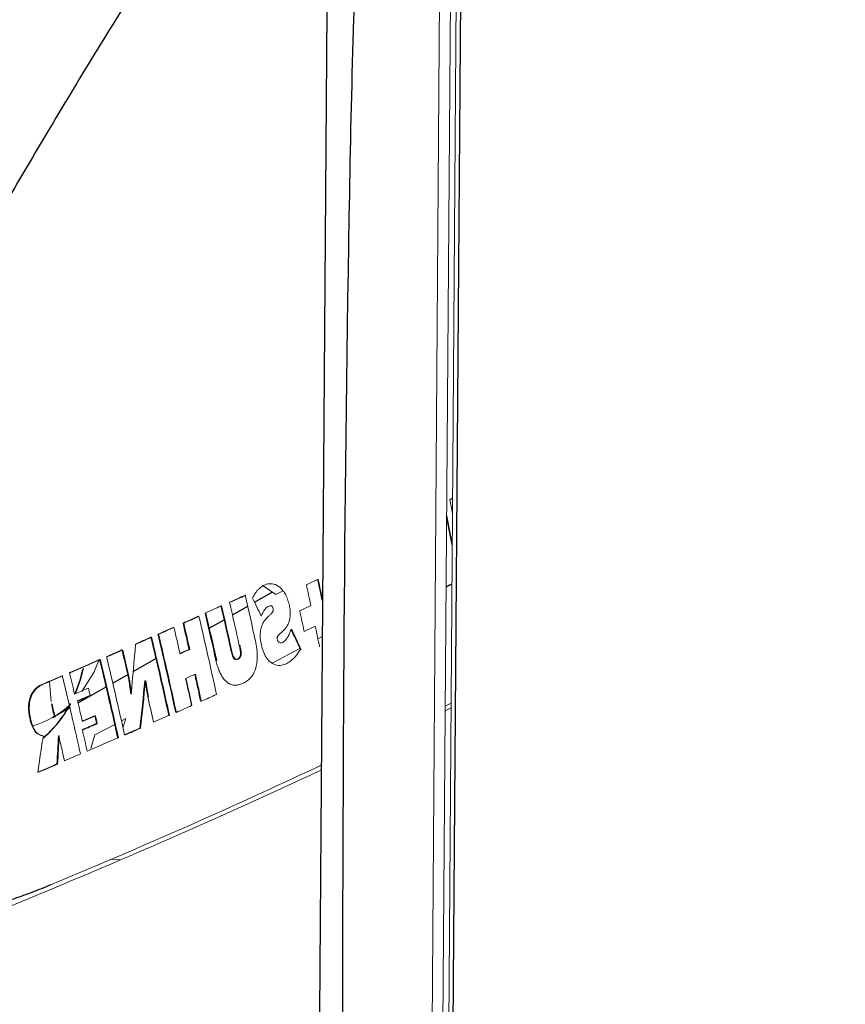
# Model space of a CAD drawing. Header units: millimetres. Extents: x -1472 to 1442, y -78 to 2620.
# Tile 57 of 102: x 693 to 744, y 738 to 800. Entities that reach past the tile are written whole.
import ezdxf

# ---------------------------------------------------------------- set-up
doc = ezdxf.new("R2010")
doc.units = ezdxf.units.MM

msp = doc.modelspace()

# ---------------------------------------------------------------- linework, layer by layer
at = {"color": 144, "linetype": 'Continuous', "lineweight": 18}
for p, q in [((717.826, 659.428), (719.149, 838.514)), ((719.825, 838.527), (718.503, 659.441)), ((720.186, 838.477), (718.864, 659.391)), ((719.498, 769.758), (719.672, 768.887)), ((719.498, 769.758), (719.542, 769.755)), ((719.542, 769.755), (719.679, 769.822)), ((719.31, 768.734), (719.658, 766.991)), ((711.265, 764.761), (711.309, 764.758)), ((708.667, 763.829), (707.871, 764.362)), ((706.757, 763.789), (706.802, 763.786)), ((708.667, 763.829), (709.115, 764.065)), ((705.246, 763.117), (705.29, 763.115)), ((705.783, 763.348), (705.827, 763.346)), ((703.834, 762.473), (703.878, 762.47)), ((704.265, 762.677), (704.309, 762.675)), ((702.276, 761.78), (702.281, 761.76)), ((700.886, 761.166), (700.93, 761.163)), ((709.609, 761.652), (709.653, 761.649)), ((711.288, 761.07), (711.556, 761.211)), ((699.927, 760.745), (699.971, 760.742)), ((706.39, 760.646), (706.434, 760.643)), ((708.433, 759.56), (710.165, 760.476)), ((698.118, 759.956), (698.162, 759.953)), ((699.081, 760.375), (699.125, 760.372)), ((705.858, 760.405), (705.902, 760.402)), ((710.195, 760.413), (710.239, 760.41)), ((704.937, 759.713), (704.981, 759.711)), ((695.362, 758.767), (695.406, 758.764)), ((695.812, 758.96), (695.856, 758.957)), ((699.426, 758.914), (699.47, 758.912)), ((694.664, 757.167), (694.565, 758.404)), ((700.504, 758.447), (700.548, 758.445)), ((700.533, 758.46), (700.577, 758.457)), ((697.097, 757.532), (697.142, 757.529)), ((699.628, 757.637), (699.673, 757.634)), ((699.67, 757.649), (699.702, 757.647)), ((700.693, 757.457), (700.737, 757.455)), ((694.682, 757.007), (694.726, 757.004)), ((696.315, 757.195), (696.36, 757.192)), ((703.981, 757.179), (704.021, 757.197)), ((719.585, 757.052), (719.222, 756.877)), ((694.877, 756.18), (694.921, 756.177)), ((701.996, 756.295), (702.04, 756.292)), ((719.22, 756.582), (719.583, 756.76)), ((696.609, 755.928), (696.654, 755.926)), ((697.381, 755.079), (698.626, 755.736)), ((699.044, 755.956), (699.318, 756.101)), ((699.318, 756.101), (699.144, 755.513)), ((694.199, 755.01), (694.243, 755.007)), ((695.125, 755.022), (695.169, 755.019)), ((696.615, 755.406), (696.659, 755.403)), ((697.381, 755.079), (697.145, 754.223)), ((699.241, 755.084), (699.285, 755.081)), ((698.815, 754.898), (698.859, 754.896)), ((695.028, 753.267), (695.072, 753.264)), ((693.842, 752.763), (693.886, 752.76)), ((698.362, 747.329), (698.952, 747.292))]:
    msp.add_line(p, q, dxfattribs=at)
at = {"color": 7, "linetype": 'Continuous', "lineweight": 25}
for p, q in [((720.441, 838.431), (719.118, 659.345)), ((719.498, 769.758), (719.679, 769.846)), ((707.34, 763.345), (708.447, 763.976)), ((705.962, 762.559), (706.912, 763.1)), ((704.523, 761.738), (705.44, 762.261)), ((703.138, 760.948), (703.176, 760.97)), ((699.781, 759.034), (701.193, 759.839)), ((701.614, 760.079), (701.653, 760.101)), ((697.69, 759.771), (697.735, 759.768)), ((698.505, 758.306), (699.478, 758.861)), ((694.088, 758.223), (694.132, 758.22)), ((696.343, 757.074), (698.09, 758.07)), ((695.714, 756.714), (695.834, 756.783)), ((694.744, 756.162), (694.865, 756.23)), ((694.904, 756.253), (695.663, 756.686)), ((697.391, 756.266), (697.435, 756.263)), ((697.5, 755.787), (697.544, 755.785)), ((700.2, 755.504), (700.244, 755.501))]:
    msp.add_line(p, q, dxfattribs=at)
at = {"color": 7, "linetype": 'Continuous', "lineweight": 25, "flags": 128}
msp.add_lwpolyline([(624.309, 868.92), (626.408, 868.866), (659.885, 866.731), (668.264, 866.358), (676.648, 866.082), (685.02, 865.566), (693.362, 864.472), (696.797, 863.52), (700.166, 861.883), (703.187, 859.698), (705.944, 856.902), (708.209, 853.729), (710.044, 850.089), (711.297, 846.288), (712.002, 842.216), (712.279, 836.174), (712.166, 830.129), (712.02, 824.085), (711.886, 805.943), (711.215, 715.013), (710.827, 662.433), (710.827, 662.433), (710.827, 662.433)], dxfattribs=at)
at = {"color": 144, "linetype": 'Continuous', "lineweight": 18, "flags": 128}
for points in [[(696.683, 759.243), (696.498, 758.519), (696.208, 757.705)], [(697.627, 759.684), (697.322, 758.962), (696.589, 757.775)], [(696.146, 757.648), (696.45, 758.494), (696.623, 759.167)], [(700.504, 758.447), (700.52, 758.454), (700.533, 758.46)], [(699.673, 757.634), (699.689, 757.641), (699.702, 757.647)], [(694.199, 755.01), (694.204, 754.988), (694.208, 754.971)], [(695.125, 755.022), (695.135, 755.026), (695.143, 755.03)]]:
    msp.add_lwpolyline(points, dxfattribs=at)
at = {"color": 144, "linetype": 'Continuous', "lineweight": 18}
for centre, radius, start, end in [((691.728, 761.454), 6.092, 287.26627, 312.71158), ((689.347, 760.468), 7.391, 311.10691, 332.23899), ((689.285, 760.451), 7.407, 311.94038, 332.49374)]:
    msp.add_arc(centre, radius, start, end, dxfattribs=at)
at = {"color": 7, "linetype": 'Continuous', "lineweight": 25}
for points, knots in [([(565.814, 614.81), (564.679, 612.233), (562.521, 607.334), (559.932, 600.059), (557.902, 593.413), (556.354, 587.43), (555.19, 582.16), (554.333, 577.637), (553.735, 573.996), (553.327, 571.195), (553.054, 569.135), (552.874, 567.67), (552.748, 566.58), (552.645, 565.649), (552.533, 564.593), (552.411, 563.377), (552.211, 561.217), (551.945, 557.858), (551.682, 553.253), (551.509, 547.988), (551.465, 542.173), (551.592, 535.849), (552.002, 527.212), (552.948, 516.292), (554.746, 502.991), (557.237, 489.266), (560.429, 475.134), (564.329, 460.615), (568.929, 445.761), (573.87, 431.625), (578.837, 418.709), (583.487, 407.476), (587.912, 397.414), (592.022, 388.527), (595.739, 380.815), (598.66, 374.96), (600.75, 370.866), (602.007, 368.434), (603.003, 366.524), (604.025, 364.579), (605.355, 362.072), (607.091, 358.84), (609.244, 354.894), (611.837, 350.228), (614.915, 344.804), (618.507, 338.623), (622.624, 331.725), (627.121, 324.402), (631.838, 316.941), (636.623, 309.587), (641.446, 302.377), (648.464, 292.164), (657.756, 279.224), (669.444, 263.896), (679.153, 251.88), (686.599, 243.045), (691.553, 237.314), (695.969, 232.322), (699.802, 228.075), (703.299, 224.266), (706.54, 220.794), (709.796, 217.361), (713.195, 213.833), (717.054, 209.901), (722.044, 204.921), (728.318, 198.835), (736.036, 191.63), (744.655, 183.937), (754.124, 175.916), (764.39, 167.728), (775.522, 159.454), (787.51, 151.26), (800.342, 143.333), (814.007, 135.901), (826.978, 129.919), (838.865, 125.384), (849.278, 122.151), (859.512, 119.731), (869.535, 118.142), (878.81, 117.44), (887.329, 117.482), (895.107, 118.119), (902.672, 119.355), (909.995, 121.185), (917.047, 123.596), (924.119, 126.709), (930.94, 130.471), (937.297, 134.73), (942.763, 139.01), (947.422, 143.151), (951.349, 147.024), (954.717, 150.639), (957.849, 154.255), (961.028, 158.196), (964.406, 162.715), (968.124, 168.102), (972.152, 174.484), (976.456, 181.996), (980.871, 190.522), (985.357, 200.152), (989.51, 210.094), (993.327, 220.18), (996.73, 230.019), (999.916, 240.078), (1002.834, 250.105), (1006.011, 261.928), (1009.295, 275.42), (1012.556, 290.412), (1015.369, 304.769), (1017.513, 316.827), (1019.137, 326.667), (1020.349, 334.41), (1021.441, 341.754), (1022.403, 348.547), (1023.211, 354.501), (1023.858, 359.444), (1024.352, 363.334), (1024.745, 366.498), (1025.067, 369.134), (1025.36, 371.578), (1025.639, 373.938), (1025.918, 376.346), (1026.2, 378.807), (1026.486, 381.355), (1026.874, 384.867), (1027.375, 389.523), (1027.991, 395.475), (1028.728, 402.9), (1029.581, 411.984), (1030.536, 422.927), (1031.513, 435.071), (1032.421, 447.449), (1033.256, 459.942), (1034.016, 472.425), (1034.749, 485.781), (1035.445, 500.035), (1036.089, 515.113), (1036.674, 531.027), (1037.191, 547.79), (1037.634, 565.514), (1038.014, 584.367), (1038.3, 604.355), (1038.485, 625.519), (1038.559, 647.765), (1038.513, 671.111), (1038.34, 695.575), (1038.038, 720.65), (1037.611, 746.306), (1037.061, 772.508), (1036.377, 799.739), (1035.556, 828.002), (1034.594, 857.296), (1033.49, 887.618), (1032.248, 918.888), (1030.882, 950.729), (1029.419, 982.722), (1027.728, 1017.753), (1025.798, 1055.683), (1023.623, 1096.396), (1021.296, 1138.31), (1018.832, 1181.3), (1016.248, 1225.237), (1013.675, 1268.214), (1011.137, 1310.172), (1008.654, 1351.06), (1006.287, 1390.108), (1004.048, 1427.323), (1001.944, 1462.72), (999.939, 1497.046), (998.042, 1530.284), (996.251, 1562.548), (994.574, 1593.822), (993.016, 1624.091), (991.587, 1653.22), (990.289, 1681.213), (989.123, 1708.074), (988.088, 1733.813), (987.184, 1758.443), (986.395, 1782.324), (985.727, 1805.439), (985.18, 1827.775), (984.761, 1848.971), (984.464, 1869.098), (984.279, 1888.519), (984.195, 1910.837), (984.302, 1936.366), (984.749, 1965.028), (985.584, 1993.437), (986.556, 2014.534), (987.376, 2028.423), (987.819, 2035.286), (988.298, 2042.09), (988.814, 2048.829), (989.356, 2055.348), (989.897, 2061.381), (990.411, 2066.717), (990.875, 2071.255), (991.278, 2075.016), (991.57, 2077.624), (991.765, 2079.322), (991.92, 2080.656), (992.151, 2082.617), (992.514, 2085.605), (993.154, 2090.643), (994.094, 2097.525), (995.386, 2106.012), (996.919, 2114.92), (998.73, 2124.086), (1000.798, 2133.083), (1003.055, 2141.481), (1005.408, 2148.998), (1007.821, 2155.664), (1010.277, 2161.566), (1012.961, 2167.21), (1015.915, 2172.601), (1019.185, 2177.673), (1021.973, 2181.482), (1023.712, 2183.452), (1024.317, 2184.137)], [0, 0, 0, 0, 0.003436, 0.006534, 0.0093, 0.01174, 0.013858, 0.015655, 0.017132, 0.018161, 0.018945, 0.019543, 0.019872, 0.020222, 0.020634, 0.021109, 0.021647, 0.023162, 0.025027, 0.026991, 0.029239, 0.031704, 0.034214, 0.039066, 0.04407, 0.049232, 0.05456, 0.060056, 0.065723, 0.07153, 0.076326, 0.080705, 0.084657, 0.088171, 0.091239, 0.093857, 0.095198, 0.096173, 0.096795, 0.097509, 0.098533, 0.09984, 0.101447, 0.103355, 0.105564, 0.108129, 0.111008, 0.114157, 0.117314, 0.120436, 0.123521, 0.126568, 0.133647, 0.140489, 0.147081, 0.150074, 0.152773, 0.155132, 0.157157, 0.158851, 0.160626, 0.162201, 0.163877, 0.165829, 0.168052, 0.171362, 0.175109, 0.17926, 0.183624, 0.188278, 0.193193, 0.198339, 0.203682, 0.209192, 0.214839, 0.218834, 0.222696, 0.226413, 0.230001, 0.233474, 0.236293, 0.239056, 0.241771, 0.244446, 0.247089, 0.249702, 0.252676, 0.255397, 0.257868, 0.260089, 0.262056, 0.263761, 0.265367, 0.267166, 0.269172, 0.271396, 0.274162, 0.277237, 0.280648, 0.284422, 0.288588, 0.292159, 0.295941, 0.299707, 0.303427, 0.307091, 0.312775, 0.318246, 0.323461, 0.328383, 0.331309, 0.334098, 0.336741, 0.339227, 0.341414, 0.343147, 0.344542, 0.345594, 0.346546, 0.347373, 0.348217, 0.349079, 0.349957, 0.350857, 0.351811, 0.353723, 0.355847, 0.358189, 0.361674, 0.365572, 0.369895, 0.374658, 0.378797, 0.383236, 0.387983, 0.393048, 0.398439, 0.404059, 0.410011, 0.416301, 0.422939, 0.430063, 0.437563, 0.445446, 0.453717, 0.462384, 0.47145, 0.48037, 0.489651, 0.499297, 0.509308, 0.519685, 0.530426, 0.541529, 0.552912, 0.564258, 0.575522, 0.590131, 0.604557, 0.618776, 0.634659, 0.650223, 0.665445, 0.680304, 0.694781, 0.708862, 0.721762, 0.734288, 0.746434, 0.758193, 0.769562, 0.780671, 0.791377, 0.801678, 0.811577, 0.821076, 0.830178, 0.838889, 0.847213, 0.855526, 0.86343, 0.870934, 0.878047, 0.884824, 0.891591, 0.901804, 0.912032, 0.922202, 0.932234, 0.934725, 0.9372, 0.939659, 0.942099, 0.94452, 0.946755, 0.948684, 0.950358, 0.951733, 0.952818, 0.953231, 0.953605, 0.954291, 0.955398, 0.956914, 0.959883, 0.963077, 0.966469, 0.970036, 0.973705, 0.977151, 0.980351, 0.983339, 0.986146, 0.988816, 0.99202, 0.995214, 0.998336, 1, 1, 1, 1]), ([(654.88, 637.561), (656.914, 637.44), (661.463, 637.169), (668.528, 636.547), (676.067, 635.715), (683.604, 635.217), (689.981, 635.195), (695.109, 636.056), (698.922, 637.588), (702.444, 639.871), (705.584, 642.862), (708.203, 646.468), (710.237, 650.563), (711.647, 655.023), (712.831, 664.146), (713.11, 677.89), (713.232, 696.109), (712.872, 714.366), (712.794, 744.799), (712.95, 772.796), (713.447, 798.353), (713.913, 809.298), (714.269, 820.25), (714.21, 831.212), (713.853, 840.084), (712.805, 846.798), (711.334, 851.233), (709.258, 855.358), (706.625, 859.065), (703.499, 862.232), (699.983, 864.788), (696.166, 866.657), (691.225, 867.965), (685.262, 868.531), (678.364, 868.789), (664.658, 869.382), (651.421, 870.186), (638.648, 871.317), (633.146, 872.025), (627.647, 872.522), (622.18, 872.52), (617.249, 871.791), (612.986, 870.236), (609.447, 868.1), (606.308, 865.291), (603.64, 861.907), (601.547, 858.02), (600.021, 853.735), (599.268, 849.098), (599.111, 844.323), (599.134, 828.851), (598.821, 802.717), (598.469, 760.402), (598.571, 727.063), (597.944, 703.024), (597.608, 696.758), (597.446, 693.744)], [0, 0, 0, 0, 0.012155, 0.027191, 0.042247, 0.057264, 0.072249, 0.080309, 0.08837, 0.096642, 0.104915, 0.113263, 0.121612, 0.129955, 0.138298, 0.170073, 0.201877, 0.233714, 0.265533, 0.361137, 0.380282, 0.399458, 0.418617, 0.437728, 0.45682, 0.464915, 0.473009, 0.481106, 0.489202, 0.497296, 0.50539, 0.513485, 0.521579, 0.535308, 0.549068, 0.562829, 0.617229, 0.628182, 0.639206, 0.650185, 0.661052, 0.671874, 0.679972, 0.688069, 0.696163, 0.704257, 0.712351, 0.720445, 0.728736, 0.737099, 0.745468, 0.809717, 0.873965, 0.967049, 0.984151, 1, 1, 1, 1]), ([(711.388, 816.649), (710.272, 815.493), (707.934, 813.072), (704.593, 808.627), (701.29, 803.796), (697.16, 797.261), (692.291, 789.054), (686.86, 779.735), (681.777, 771.13), (677.043, 763.295), (672.461, 755.878), (669.411, 751.085), (667.93, 748.759)], [0, 0, 0, 0, 0.069995, 0.146663, 0.222338, 0.296814, 0.438018, 0.573676, 0.688731, 0.798897, 0.902405, 1, 1, 1, 1]), ([(719.277, 764.321), (719.354, 764.358), (719.475, 764.417), (719.596, 764.476), (719.64, 764.497)], [0, 0, 0, 0, 0.6340971, 1, 1, 1, 1]), ([(694.635, 745.724), (694.445, 745.646), (694.068, 745.491), (693.501, 745.272), (692.939, 745.064), (692.382, 744.869), (691.831, 744.685), (691.287, 744.512), (690.75, 744.351), (690.221, 744.201), (689.7, 744.061), (689.187, 743.931), (688.682, 743.811), (687.772, 743.61), (686.485, 743.369), (684.207, 743.068), (681.924, 742.967), (679.644, 743.115), (677.977, 743.358), (676.36, 743.74), (675.072, 744.171), (674.108, 744.57), (673.445, 744.878), (672.788, 745.215), (672.137, 745.584), (671.489, 745.985), (670.843, 746.419), (670.197, 746.887), (669.551, 747.389), (669.12, 747.751), (668.904, 747.933)], [0, 0, 0, 0, 0.023075, 0.045884, 0.068393, 0.090575, 0.112408, 0.133876, 0.154967, 0.175675, 0.195996, 0.215932, 0.235485, 0.25466, 0.321289, 0.383653, 0.514705, 0.579662, 0.641947, 0.704427, 0.765139, 0.791316, 0.817359, 0.843312, 0.86922, 0.895135, 0.92111, 0.947204, 0.97348, 1, 1, 1, 1])]:
    msp.add_open_spline(points, degree=3, knots=knots, dxfattribs=at)
at = {"color": 144, "linetype": 'Continuous', "lineweight": 18}
for points, knots in [([(719.308, 768.524), (719.422, 767.963), (719.539, 767.381), (719.653, 766.8), (719.657, 766.78)], [0, 0, 0, 0, 0.9663747, 1, 1, 1, 1]), ([(709.609, 761.652), (709.59, 761.599), (709.554, 761.498), (709.496, 761.36), (709.425, 761.209), (709.332, 761.057), (709.215, 760.927), (709.1, 760.844), (708.991, 760.808), (708.901, 760.823), (708.833, 760.867), (708.791, 760.929), (708.763, 761.007), (708.753, 761.089), (708.757, 761.164), (708.78, 761.244), (708.856, 761.327), (708.966, 761.425), (709.148, 761.574), (709.319, 761.761), (709.451, 762.017), (709.527, 762.25), (709.569, 762.52), (709.565, 762.831), (709.513, 763.159), (709.421, 763.495), (709.288, 763.813), (709.12, 764.075), (708.929, 764.274), (708.733, 764.407), (708.536, 764.487), (708.35, 764.513), (708.17, 764.497), (708.003, 764.445), (707.842, 764.365), (707.694, 764.261), (707.556, 764.133), (707.429, 763.981), (707.313, 763.809), (707.246, 763.677), (707.212, 763.611)], [0, 0, 0, 0, 0.020416, 0.039048, 0.05597, 0.084608, 0.111624, 0.134219, 0.154059, 0.172133, 0.182103, 0.191074, 0.199997, 0.208993, 0.216327, 0.223674, 0.2375, 0.265714, 0.294254, 0.350053, 0.379123, 0.406466, 0.437239, 0.468281, 0.503176, 0.54058, 0.580013, 0.619049, 0.655489, 0.693776, 0.727618, 0.761553, 0.792339, 0.824318, 0.854394, 0.884201, 0.91335, 0.942184, 0.970977, 1, 1, 1, 1]), ([(719.277, 764.297), (719.368, 764.341), (719.49, 764.4), (719.61, 764.459), (719.64, 764.473)], [0, 0, 0, 0, 0.754415, 1, 1, 1, 1]), ([(707.752, 762.483), (707.775, 762.534), (707.819, 762.631), (707.889, 762.761), (707.963, 762.876), (708.046, 762.975), (708.142, 763.057), (708.263, 763.133), (708.397, 763.151), (708.475, 763.026), (708.499, 762.943), (708.507, 762.858), (708.489, 762.775), (708.438, 762.7), (708.374, 762.634), (708.305, 762.57), (708.211, 762.479), (708.101, 762.37), (707.97, 762.221), (707.864, 762.051), (707.76, 761.81), (707.689, 761.491), (707.688, 761.082), (707.762, 760.642), (707.896, 760.203), (708.108, 759.824), (708.392, 759.546), (708.74, 759.389), (709.099, 759.415), (709.428, 759.562), (709.683, 759.755), (709.889, 759.968), (710.05, 760.173), (710.146, 760.333), (710.195, 760.413)], [0, 0, 0, 0, 0.020995, 0.040324, 0.058087, 0.077192, 0.097104, 0.117167, 0.149939, 0.159299, 0.169382, 0.177322, 0.185171, 0.196701, 0.214264, 0.227358, 0.240447, 0.274528, 0.298429, 0.328408, 0.356064, 0.396147, 0.436814, 0.481986, 0.534523, 0.583904, 0.634957, 0.700321, 0.769737, 0.8267, 0.887391, 0.924584, 0.962, 1, 1, 1, 1]), ([(704.937, 759.713), (704.95, 759.659), (704.976, 759.552), (705.02, 759.397), (705.068, 759.251), (705.12, 759.114), (705.175, 758.984), (705.26, 758.81), (705.385, 758.607), (705.561, 758.409), (705.771, 758.257), (706.022, 758.172), (706.284, 758.179), (706.535, 758.25), (706.837, 758.399), (707.173, 758.678), (707.409, 759.161), (707.501, 759.628), (707.516, 759.989), (707.497, 760.321), (707.459, 760.62), (707.418, 760.818), (707.397, 760.919)], [0, 0, 0, 0, 0.024516, 0.048218, 0.071202, 0.093571, 0.115432, 0.136899, 0.186368, 0.234565, 0.283429, 0.347183, 0.416538, 0.475214, 0.536499, 0.6535, 0.75635, 0.812547, 0.870743, 0.912336, 0.955239, 1, 1, 1, 1]), ([(706.39, 760.646), (706.399, 760.604), (706.418, 760.519), (706.442, 760.385), (706.46, 760.257), (706.47, 760.125), (706.453, 759.997), (706.397, 759.887), (706.326, 759.828), (706.257, 759.796), (706.185, 759.778), (706.096, 759.795), (706.014, 759.887), (705.961, 760.014), (705.922, 760.141), (705.886, 760.277), (705.867, 760.362), (705.858, 760.405)], [0, 0, 0, 0, 0.063451, 0.128178, 0.199946, 0.251444, 0.320031, 0.389107, 0.470038, 0.521786, 0.569383, 0.654718, 0.73467, 0.790927, 0.870882, 0.93564, 1, 1, 1, 1]), ([(706.434, 760.643), (706.446, 760.592), (706.466, 760.498), (706.489, 760.364), (706.505, 760.252), (706.513, 760.143), (706.504, 760.034), (706.471, 759.936), (706.418, 759.863), (706.35, 759.813), (706.274, 759.783), (706.198, 759.779), (706.116, 759.815), (706.042, 759.91), (705.99, 760.059), (705.943, 760.22), (705.916, 760.339), (705.902, 760.402)], [0, 0, 0, 0, 0.076845, 0.142665, 0.197932, 0.2424, 0.30157, 0.356724, 0.412677, 0.477285, 0.546379, 0.610012, 0.664894, 0.746805, 0.820444, 0.904773, 1, 1, 1, 1]), ([(699.086, 760.355), (699.149, 760.088), (699.263, 759.608), (699.376, 759.128), (699.426, 758.914)], [0, 0, 0, 0, 0.555693, 1, 1, 1, 1]), ([(702.696, 760.157), (702.796, 760.201), (702.984, 760.285), (703.173, 760.369), (703.261, 760.409)], [0, 0, 0, 0, 0.529946, 1, 1, 1, 1]), ([(696.493, 753.894), (696.397, 754.327), (696.208, 755.176), (695.92, 756.422), (695.64, 757.614), (695.453, 758.389), (695.362, 758.767)], [0, 0, 0, 0, 0.266137, 0.522179, 0.767109, 1, 1, 1, 1]), ([(699.426, 758.914), (699.44, 758.846), (699.471, 758.702), (699.512, 758.471), (699.551, 758.215), (699.59, 757.934), (699.615, 757.738), (699.628, 757.637)], [0, 0, 0, 0, 0.162999, 0.3444, 0.544425, 0.763024, 1, 1, 1, 1]), ([(699.673, 757.634), (699.656, 757.76), (699.625, 757.999), (699.577, 758.338), (699.527, 758.639), (699.488, 758.825), (699.47, 758.912)], [0, 0, 0, 0, 0.293358, 0.557925, 0.793388, 1, 1, 1, 1]), ([(703.613, 758.851), (703.682, 758.541), (703.806, 757.984), (703.927, 757.426), (703.981, 757.179)], [0, 0, 0, 0, 0.556664, 1, 1, 1, 1]), ([(694.199, 755.01), (694.169, 755.014), (694.11, 755.022), (694.022, 755.046), (693.935, 755.079), (693.85, 755.124), (693.755, 755.19), (693.654, 755.293), (693.56, 755.445), (693.477, 755.625), (693.4, 755.854), (693.334, 756.12), (693.284, 756.399), (693.255, 756.699), (693.263, 757.025), (693.331, 757.358), (693.439, 757.62), (693.57, 757.825), (693.718, 757.986), (693.892, 758.124), (694.021, 758.189), (694.088, 758.223)], [0, 0, 0, 0, 0.0302312, 0.0602148, 0.0900404, 0.119763, 0.1493748, 0.1924547, 0.2355819, 0.2787335, 0.3265885, 0.3942619, 0.4540701, 0.5062491, 0.5842647, 0.6603267, 0.7346344, 0.7933874, 0.8571747, 0.9260317, 1, 1, 1, 1]), ([(694.132, 758.22), (694.1, 758.204), (694.035, 758.174), (693.943, 758.118), (693.856, 758.056), (693.775, 757.989), (693.701, 757.915), (693.632, 757.837), (693.571, 757.753), (693.456, 757.568), (693.322, 757.216), (693.292, 756.74), (693.333, 756.361), (693.386, 756.077), (693.463, 755.785), (693.565, 755.51), (693.698, 755.281), (693.838, 755.154), (693.972, 755.079), (694.1, 755.03), (694.193, 755.015), (694.243, 755.007)], [0, 0, 0, 0, 0.036103, 0.070976, 0.1046754, 0.137215, 0.168584, 0.1987748, 0.227795, 0.2556631, 0.3743843, 0.4973802, 0.5544531, 0.6154669, 0.6803953, 0.7492488, 0.80863, 0.8680203, 0.9044712, 0.9484034, 1, 1, 1, 1]), ([(700.693, 757.457), (700.679, 757.523), (700.65, 757.665), (700.61, 757.898), (700.571, 758.167), (700.546, 758.359), (700.533, 758.46)], [0, 0, 0, 0, 0.198414, 0.431143, 0.698418, 1, 1, 1, 1]), ([(700.577, 758.457), (700.59, 758.356), (700.615, 758.164), (700.655, 757.895), (700.694, 757.662), (700.723, 757.52), (700.737, 757.455)], [0, 0, 0, 0, 0.301587, 0.568864, 0.801591, 1, 1, 1, 1]), ([(697.395, 756.246), (697.414, 756.163), (697.449, 756.01), (697.484, 755.857), (697.5, 755.787)], [0, 0, 0, 0, 0.541554, 1, 1, 1, 1]), ([(694.208, 754.971), (694.201, 754.953), (694.186, 754.917), (694.166, 754.857), (694.147, 754.791), (694.126, 754.707), (694.111, 754.645), (694.102, 754.607)], [0, 0, 0, 0, 0.156953, 0.325144, 0.505053, 0.699665, 1, 1, 1, 1]), ([(695.495, 753.467), (695.431, 753.757), (695.322, 754.247), (695.21, 754.736), (695.165, 754.936)], [0, 0, 0, 0, 0.592632, 1, 1, 1, 1]), ([(711.497, 753.185), (709.027, 752.04), (703.62, 749.532), (697.798, 747.065), (694.635, 745.724)], [0, 0, 0, 0, 0.4569, 1, 1, 1, 1]), ([(676.304, 738.286), (679.585, 739.511), (686.03, 741.916), (694.883, 745.511), (702.933, 748.978), (708.389, 751.42), (711.115, 752.712), (711.495, 752.892)], [0, 0, 0, 0, 0.257687, 0.50616, 0.740942, 0.963939, 1, 1, 1, 1])]:
    msp.add_open_spline(points, degree=3, knots=knots, dxfattribs=at)
for points in [[(710.569, 764.439), (710.802, 764.546), (711.034, 764.654), (711.265, 764.761)], [(711.265, 764.761), (711.358, 764.329), (711.45, 763.899), (711.542, 763.47)], [(711.309, 764.758), (711.402, 764.327), (711.495, 763.896), (711.586, 763.467)], [(710.569, 764.439), (710.663, 764.007), (710.756, 763.576), (710.848, 763.148)], [(705.783, 763.348), (706.109, 763.496), (706.434, 763.642), (706.757, 763.789)], [(705.827, 763.346), (706.154, 763.493), (706.478, 763.639), (706.802, 763.786)], [(706.757, 763.789), (706.976, 762.823), (707.189, 761.866), (707.397, 760.919)], [(707.212, 763.611), (707.393, 763.236), (707.573, 762.86), (707.752, 762.483)], [(704.265, 762.677), (704.594, 762.825), (704.921, 762.971), (705.246, 763.117)], [(705.29, 763.115), (705.499, 762.203), (705.703, 761.298), (705.902, 760.402)], [(705.783, 763.348), (705.991, 762.439), (706.193, 761.538), (706.39, 760.646)], [(710.151, 762.825), (710.384, 762.933), (710.616, 763.04), (710.848, 763.148)], [(702.883, 762.05), (703.202, 762.191), (703.518, 762.333), (703.834, 762.473)], [(702.927, 762.047), (703.246, 762.188), (703.563, 762.33), (703.878, 762.47)], [(703.878, 762.47), (704.26, 760.82), (704.625, 759.194), (704.97, 757.6)], [(704.309, 762.675), (704.538, 761.684), (704.762, 760.696), (704.981, 759.711)], [(710.151, 762.825), (710.244, 762.393), (710.337, 761.963), (710.428, 761.534)], [(701.319, 761.357), (701.64, 761.499), (701.959, 761.64), (702.276, 761.78)], [(701.363, 761.354), (701.684, 761.496), (702.003, 761.637), (702.32, 761.777)], [(702.32, 761.777), (702.449, 761.227), (702.576, 760.68), (702.7, 760.136)], [(702.883, 762.05), (703.011, 761.499), (703.137, 760.952), (703.261, 760.409)], [(702.927, 762.047), (703.055, 761.499), (703.181, 760.952), (703.306, 760.406)], [(710.428, 761.534), (710.66, 761.642), (710.892, 761.749), (711.123, 761.857)], [(711.123, 761.857), (711.214, 761.425), (711.304, 760.995), (711.393, 760.566)], [(699.927, 760.745), (700.248, 760.886), (700.568, 761.026), (700.886, 761.166)], [(699.971, 760.742), (700.292, 760.883), (700.612, 761.023), (700.93, 761.163)], [(700.886, 761.166), (701.278, 759.506), (701.649, 757.879), (701.996, 756.295)], [(700.93, 761.163), (701.322, 759.507), (701.693, 757.88), (702.04, 756.292)], [(701.319, 761.357), (701.71, 759.697), (702.08, 758.071), (702.426, 756.486)], [(701.363, 761.354), (701.748, 759.721), (702.118, 758.096), (702.471, 756.483)], [(709.609, 761.652), (709.805, 761.24), (710, 760.827), (710.195, 760.413)], [(709.653, 761.649), (709.849, 761.237), (710.045, 760.824), (710.239, 760.41)], [(699.927, 760.745), (699.839, 759.688), (699.749, 758.656), (699.658, 757.65)], [(698.118, 759.956), (698.44, 760.096), (698.761, 760.236), (699.081, 760.375)], [(698.118, 759.956), (698.517, 758.289), (698.893, 756.662), (699.241, 755.084)], [(698.162, 759.953), (698.484, 760.093), (698.805, 760.233), (699.125, 760.372)], [(699.125, 760.372), (699.242, 759.882), (699.357, 759.395), (699.47, 758.912)], [(702.7, 760.136), (702.903, 760.226), (703.105, 760.316), (703.306, 760.406)], [(695.812, 758.96), (696.441, 759.23), (697.067, 759.5), (697.69, 759.771)], [(695.856, 758.957), (696.485, 759.227), (697.111, 759.498), (697.735, 759.768)], [(697.735, 759.768), (698.134, 758.104), (698.51, 756.477), (698.859, 754.896)], [(694.088, 758.223), (694.514, 758.404), (694.938, 758.586), (695.362, 758.767)], [(694.132, 758.22), (694.558, 758.401), (694.983, 758.583), (695.406, 758.764)], [(695.812, 758.96), (695.92, 758.513), (696.027, 758.069), (696.131, 757.628)], [(703.048, 758.599), (703.25, 758.689), (703.452, 758.778), (703.653, 758.868)], [(703.653, 758.868), (703.779, 758.303), (703.903, 757.739), (704.026, 757.176)], [(696.131, 757.628), (696.417, 757.751), (696.703, 757.874), (696.988, 757.998)], [(696.988, 757.998), (697.024, 757.842), (697.061, 757.687), (697.097, 757.532)], [(700.504, 758.447), (700.404, 757.441), (700.303, 756.459), (700.2, 755.504)], [(700.548, 758.445), (700.448, 757.44), (700.347, 756.458), (700.244, 755.501)], [(696.36, 757.192), (696.621, 757.304), (696.881, 757.417), (697.142, 757.529)], [(700.693, 757.457), (700.813, 756.925), (700.93, 756.398), (701.045, 755.875)], [(704.026, 757.176), (704.342, 757.318), (704.656, 757.459), (704.97, 757.6)], [(694.682, 757.007), (694.748, 756.73), (694.813, 756.454), (694.877, 756.18)], [(694.726, 757.004), (694.792, 756.727), (694.857, 756.452), (694.921, 756.177)], [(696.315, 757.195), (696.415, 756.769), (696.513, 756.347), (696.609, 755.928)], [(702.471, 756.483), (702.789, 756.624), (703.106, 756.766), (703.422, 756.907)], [(696.654, 755.926), (696.915, 756.038), (697.175, 756.15), (697.435, 756.263)], [(697.435, 756.263), (697.472, 756.103), (697.508, 755.944), (697.544, 755.785)], [(701.045, 755.875), (701.363, 756.015), (701.68, 756.155), (701.996, 756.295)], [(696.659, 755.403), (696.955, 755.53), (697.25, 755.657), (697.544, 755.785)], [(695.169, 755.019), (695.138, 754.424), (695.106, 753.839), (695.072, 753.264)], [(696.615, 755.406), (696.716, 754.958), (696.816, 754.514), (696.913, 754.075)], [(699.241, 755.084), (699.561, 755.224), (699.881, 755.364), (700.2, 755.504)], [(699.285, 755.081), (699.606, 755.221), (699.925, 755.361), (700.244, 755.501)], [(694.102, 754.607), (694.016, 753.981), (693.93, 753.366), (693.842, 752.763)], [(696.913, 754.075), (697.551, 754.35), (698.185, 754.624), (698.815, 754.898)], [(696.493, 753.894), (696.162, 753.752), (695.829, 753.609), (695.495, 753.467)], [(695.028, 753.267), (694.635, 753.099), (694.239, 752.931), (693.842, 752.763)], [(695.072, 753.264), (694.679, 753.097), (694.284, 752.929), (693.886, 752.76)]]:
    msp.add_open_spline(points, degree=3, dxfattribs=at)
at = {"color": 7, "linetype": 'Continuous', "lineweight": 25}
for points in [[(705.246, 763.117), (705.455, 762.205), (705.659, 761.3), (705.858, 760.405)], [(704.265, 762.677), (704.496, 761.679), (704.72, 760.69), (704.937, 759.713)], [(697.69, 759.771), (698.091, 758.102), (698.467, 756.475), (698.815, 754.898)], [(703.048, 758.599), (703.176, 758.031), (703.3, 757.466), (703.422, 756.907)], [(696.315, 757.195), (696.576, 757.307), (696.837, 757.42), (697.097, 757.532)], [(696.609, 755.928), (696.87, 756.041), (697.131, 756.153), (697.391, 756.266)], [(696.615, 755.406), (696.91, 755.533), (697.205, 755.66), (697.5, 755.787)], [(695.125, 755.022), (695.094, 754.426), (695.062, 753.842), (695.028, 753.267)]]:
    msp.add_open_spline(points, degree=3, dxfattribs=at)

doc.saveas('drawing.dxf')
